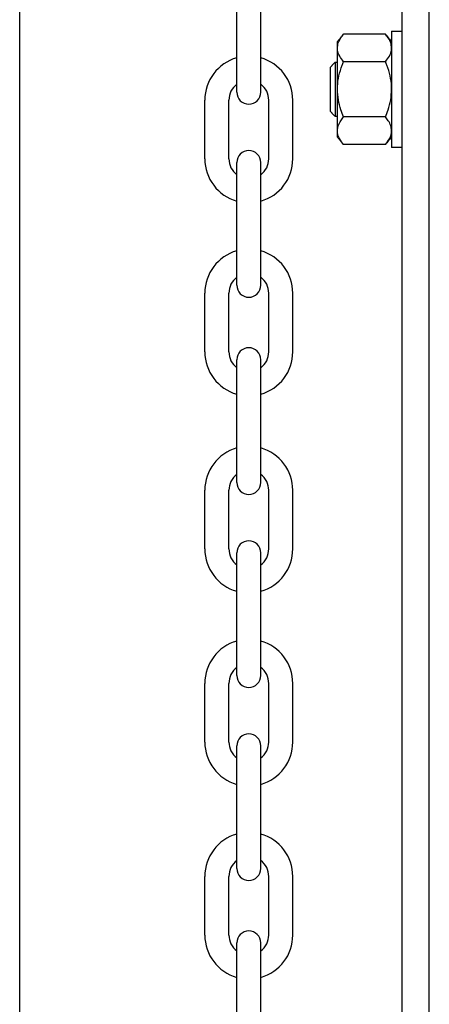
# Model space of a CAD drawing. Header units: inches. Extents: x 170 to 312, y 215 to 248.
# Tile 129 of 256: x 201.496 to 201.624, y 223.576 to 223.883. Entities that reach past the tile are written whole.
import ezdxf

# ---------------------------------------------------------------- set-up
doc = ezdxf.new("R2010")
doc.units = ezdxf.units.IN
doc.header["$LTSCALE"] = 0.25
doc.header["$MEASUREMENT"] = 0
doc.layers.add('MOTOR LH', color=7, linetype='Continuous')

msp = doc.modelspace()

# ---------------------------------------------------------------- linework, layer by layer
at = {"layer": 'MOTOR LH'}
for p, q in [((201.4960587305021, 220.4169811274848), (201.4960587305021, 224.6116862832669)), ((201.6154202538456, 220.6835661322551), (201.6154202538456, 224.6108812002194)), ((201.6239460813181, 220.6942234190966), (201.6239460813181, 224.6108812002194)), ((201.5638398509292, 223.8605165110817), (201.5638398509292, 223.8987936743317)), ((201.5713487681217, 223.8605165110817), (201.5713487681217, 223.8987936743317)), ((201.6121804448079, 223.8795226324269), (201.6121804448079, 223.8433047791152)), ((201.6102621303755, 223.8786420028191), (201.5971835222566, 223.8786420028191)), ((201.5952652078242, 223.8464934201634), (201.5952652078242, 223.8763339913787)), ((201.5930826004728, 223.8544498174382), (201.5930826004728, 223.8683775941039)), ((201.5946445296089, 223.8528879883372), (201.5946445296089, 223.8699394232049)), ((201.6102621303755, 223.8700277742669), (201.5971835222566, 223.8700277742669)), ((201.5538584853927, 223.8397296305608), (201.5538584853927, 223.8580440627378)), ((201.5613674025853, 223.8397296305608), (201.5613674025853, 223.8580440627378)), ((201.5738212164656, 223.8397296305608), (201.5738212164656, 223.8580440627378)), ((201.5813301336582, 223.8397296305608), (201.5813301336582, 223.8580440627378)), ((201.6102621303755, 223.8527996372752), (201.5971835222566, 223.8527996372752)), ((201.6102621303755, 223.844185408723), (201.5971835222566, 223.844185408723)), ((201.5638398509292, 223.8002620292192), (201.5638398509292, 223.8385391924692)), ((201.5713487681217, 223.8002620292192), (201.5713487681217, 223.8385391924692)), ((201.5538584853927, 223.7794751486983), (201.5538584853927, 223.7977895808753)), ((201.5613674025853, 223.7794751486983), (201.5613674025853, 223.7977895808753)), ((201.5738212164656, 223.7794751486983), (201.5738212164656, 223.7977895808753)), ((201.5813301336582, 223.7794751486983), (201.5813301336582, 223.7977895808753)), ((201.5638398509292, 223.7387255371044), (201.5638398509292, 223.7770027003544)), ((201.5713487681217, 223.7387255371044), (201.5713487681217, 223.7770027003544)), ((201.5538584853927, 223.7179386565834), (201.5538584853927, 223.7362530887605)), ((201.5613674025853, 223.7179386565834), (201.5613674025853, 223.7362530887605)), ((201.5738212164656, 223.7179386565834), (201.5738212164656, 223.7362530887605)), ((201.5813301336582, 223.7179386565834), (201.5813301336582, 223.7362530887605)), ((201.5638398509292, 223.6784710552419), (201.5638398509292, 223.7167482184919)), ((201.5713487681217, 223.6784710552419), (201.5713487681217, 223.7167482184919)), ((201.5538584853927, 223.657684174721), (201.5538584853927, 223.675998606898)), ((201.5613674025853, 223.657684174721), (201.5613674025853, 223.675998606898)), ((201.5738212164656, 223.657684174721), (201.5738212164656, 223.675998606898)), ((201.5813301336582, 223.657684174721), (201.5813301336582, 223.675998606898)), ((201.5638398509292, 223.6182165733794), (201.5638398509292, 223.6564937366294)), ((201.5713487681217, 223.6182165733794), (201.5713487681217, 223.6564937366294)), ((201.5538584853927, 223.5974296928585), (201.5538584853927, 223.6157441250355)), ((201.5613674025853, 223.5974296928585), (201.5613674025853, 223.6157441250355)), ((201.5738212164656, 223.5974296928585), (201.5738212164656, 223.6157441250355)), ((201.5813301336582, 223.5974296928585), (201.5813301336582, 223.6157441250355)), ((201.5638398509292, 223.5566800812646), (201.5638398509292, 223.5949572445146)), ((201.5713487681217, 223.5566800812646), (201.5713487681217, 223.5949572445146))]:
    msp.add_line(p, q, dxfattribs=at)
for centre, radius, start, end in [((201.5675943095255, 223.8580440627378), 0.01373582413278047, 105.8627163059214, 180), ((201.5675943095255, 223.8580440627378), 0.01373582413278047, 7.016709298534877e-15, 74.13728369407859), ((201.5675943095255, 223.8580440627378), 0.006226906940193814, 127.0808355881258, 180), ((201.5675943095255, 223.8580440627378), 0.006226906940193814, 7.016709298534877e-15, 52.91916441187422), ((201.5675943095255, 223.8605165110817), 0.003754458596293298, 180, 7.016709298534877e-15), ((201.5675943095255, 223.8397296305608), 0.01373582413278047, 180, 254.1372836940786), ((201.5675943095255, 223.8397296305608), 0.006226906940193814, 180, 232.9191644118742), ((201.5675943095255, 223.8385391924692), 0.003754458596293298, 7.016709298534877e-15, 180), ((201.5675943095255, 223.8397296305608), 0.01373582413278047, 285.8627163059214, 7.016709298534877e-15), ((201.5675943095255, 223.8397296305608), 0.006226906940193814, 307.0808355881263, 7.016709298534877e-15), ((201.5675943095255, 223.7977895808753), 0.01373582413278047, 105.8627163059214, 180), ((201.5675943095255, 223.7977895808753), 0.01373582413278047, 7.016709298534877e-15, 74.13728369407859), ((201.5675943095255, 223.7977895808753), 0.006226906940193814, 127.0808355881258, 180), ((201.5675943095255, 223.7977895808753), 0.006226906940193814, 7.016709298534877e-15, 52.91916441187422), ((201.5675943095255, 223.8002620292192), 0.003754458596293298, 180, 7.016709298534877e-15), ((201.5675943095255, 223.7794751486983), 0.01373582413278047, 180, 254.1372836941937), ((201.5675943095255, 223.7794751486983), 0.006226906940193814, 180, 232.91916441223), ((201.5675943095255, 223.7770027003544), 0.003754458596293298, 7.016709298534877e-15, 180), ((201.5675943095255, 223.7794751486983), 0.01373582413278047, 285.862716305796, 7.016709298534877e-15), ((201.5675943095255, 223.7794751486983), 0.006226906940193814, 307.0808355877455, 7.016709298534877e-15), ((201.5675943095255, 223.7362530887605), 0.01373582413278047, 105.8627163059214, 180), ((201.5675943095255, 223.7362530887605), 0.01373582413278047, 7.016709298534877e-15, 74.13728369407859), ((201.5675943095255, 223.7362530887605), 0.006226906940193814, 127.0808355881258, 180), ((201.5675943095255, 223.7362530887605), 0.006226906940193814, 7.016709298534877e-15, 52.91916441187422), ((201.5675943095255, 223.7387255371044), 0.003754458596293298, 180, 7.016709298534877e-15), ((201.5675943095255, 223.7167482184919), 0.003754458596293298, 7.016709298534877e-15, 180), ((201.5675943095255, 223.7179386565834), 0.01373582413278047, 180, 254.1372836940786), ((201.5675943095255, 223.7179386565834), 0.006226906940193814, 180, 232.9191644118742), ((201.5675943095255, 223.7179386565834), 0.01373582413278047, 285.8627163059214, 7.016709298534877e-15), ((201.5675943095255, 223.7179386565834), 0.006226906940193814, 307.0808355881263, 7.016709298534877e-15), ((201.5675943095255, 223.675998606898), 0.01373582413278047, 105.8627163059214, 180), ((201.5675943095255, 223.675998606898), 0.01373582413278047, 7.016709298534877e-15, 74.13728369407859), ((201.5675943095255, 223.675998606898), 0.006226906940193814, 127.0808355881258, 180), ((201.5675943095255, 223.675998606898), 0.006226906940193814, 7.016709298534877e-15, 52.91916441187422), ((201.5675943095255, 223.6784710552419), 0.003754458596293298, 180, 7.016709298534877e-15), ((201.5675943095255, 223.6564937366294), 0.003754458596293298, 7.016709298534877e-15, 180), ((201.5675943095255, 223.657684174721), 0.01373582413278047, 180, 254.1372836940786), ((201.5675943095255, 223.657684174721), 0.006226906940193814, 180, 232.9191644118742), ((201.5675943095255, 223.657684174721), 0.01373582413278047, 285.8627163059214, 7.016709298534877e-15), ((201.5675943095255, 223.657684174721), 0.006226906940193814, 307.0808355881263, 7.016709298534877e-15), ((201.5675943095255, 223.6157441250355), 0.01373582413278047, 105.8627163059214, 180), ((201.5675943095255, 223.6157441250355), 0.01373582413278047, 7.016709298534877e-15, 74.13728369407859), ((201.5675943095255, 223.6157441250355), 0.006226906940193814, 127.0808355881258, 180), ((201.5675943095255, 223.6157441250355), 0.006226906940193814, 7.016709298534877e-15, 52.91916441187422), ((201.5675943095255, 223.6182165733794), 0.003754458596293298, 180, 7.016709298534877e-15), ((201.5675943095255, 223.5974296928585), 0.01373582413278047, 180, 254.1372836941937), ((201.5675943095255, 223.5974296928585), 0.006226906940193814, 180, 232.91916441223), ((201.5675943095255, 223.5949572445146), 0.003754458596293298, 7.016709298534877e-15, 180), ((201.5675943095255, 223.5974296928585), 0.01373582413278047, 285.862716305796, 7.016709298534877e-15), ((201.5675943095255, 223.5974296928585), 0.006226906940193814, 307.0808355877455, 7.016709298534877e-15)]:
    msp.add_arc(centre, radius, start, end, dxfattribs=at)
for points in [[(201.6121804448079, 223.8795226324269), (201.6154202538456, 223.8795226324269)], [(201.5952652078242, 223.8763339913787), (201.5971835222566, 223.8786420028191)], [(201.6102621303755, 223.8786420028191), (201.6121804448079, 223.8763339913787)], [(201.5930826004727, 223.8683775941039), (201.5946445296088, 223.8699394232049)], [(201.5946445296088, 223.8699394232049), (201.5952652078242, 223.8699394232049)], [(201.5946445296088, 223.8528879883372), (201.5930826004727, 223.8544498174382)], [(201.5952652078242, 223.8528879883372), (201.5946445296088, 223.8528879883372)], [(201.5971835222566, 223.844185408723), (201.5952652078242, 223.8464934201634)], [(201.6121804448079, 223.8464934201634), (201.6102621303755, 223.844185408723)], [(201.6154202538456, 223.8433047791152), (201.6121804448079, 223.8433047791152)]]:
    msp.add_open_spline(points, degree=1, dxfattribs=at)
for points, knots in [([(201.5952652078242, 223.874334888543), (201.5953202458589, 223.8748585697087), (201.5954317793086, 223.8759197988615), (201.596185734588, 223.8773605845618), (201.5968794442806, 223.8782514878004), (201.5971835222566, 223.8786420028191)], [0, 0, 0, 0, 0.3536607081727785, 0.7166861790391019, 1, 1, 1, 1]), ([(201.6121804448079, 223.874334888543), (201.6121254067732, 223.8748585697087), (201.6120138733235, 223.8759197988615), (201.6112599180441, 223.8773605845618), (201.6105662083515, 223.8782514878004), (201.6102621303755, 223.8786420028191)], [0, 0, 0, 0, 0.3536607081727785, 0.7166861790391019, 1, 1, 1, 1]), ([(201.5971835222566, 223.8700277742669), (201.596740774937, 223.8706112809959), (201.5958449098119, 223.8717919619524), (201.5953145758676, 223.8732616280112), (201.5952752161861, 223.8741173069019), (201.5952652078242, 223.874334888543)], [0, 0, 0, 0, 0.4215149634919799, 0.8529030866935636, 1, 1, 1, 1]), ([(201.6102621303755, 223.8700277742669), (201.6107048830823, 223.8706112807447), (201.6116007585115, 223.8717919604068), (201.6121310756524, 223.8732616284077), (201.6121704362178, 223.8741173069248), (201.6121804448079, 223.874334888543)], [0, 0, 0, 0, 0.4215152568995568, 0.8529031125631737, 1, 1, 1, 1]), ([(201.5952652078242, 223.8614135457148), (201.5952691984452, 223.8616906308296), (201.5952893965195, 223.8630930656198), (201.5956647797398, 223.8656398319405), (201.5964512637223, 223.8682122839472), (201.5970335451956, 223.8696559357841), (201.5971835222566, 223.8700277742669)], [0, 0, 0, 0, 0.09363929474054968, 0.4739446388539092, 0.864504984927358, 0.9999999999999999, 0.9999999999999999, 0.9999999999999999, 0.9999999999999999]), ([(201.6121804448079, 223.8614135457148), (201.6121764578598, 223.8616906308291), (201.6121562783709, 223.8630930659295), (201.611780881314, 223.8656398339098), (201.6109943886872, 223.8682122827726), (201.6104121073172, 223.8696559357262), (201.6102621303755, 223.8700277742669)], [0, 0, 0, 0, 0.0936392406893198, 0.4739444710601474, 0.8645050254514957, 1, 1, 1, 1]), ([(201.5971835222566, 223.8527996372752), (201.5968987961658, 223.8535282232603), (201.5962228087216, 223.8552580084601), (201.5954461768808, 223.858133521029), (201.5953260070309, 223.8603115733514), (201.5952652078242, 223.8614135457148)], [0, 0, 0, 0, 0.2644523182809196, 0.6278541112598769, 1, 1, 1, 1]), ([(201.6102621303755, 223.8527996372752), (201.6105468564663, 223.8535282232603), (201.6112228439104, 223.8552580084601), (201.6119994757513, 223.858133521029), (201.6121196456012, 223.8603115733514), (201.6121804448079, 223.8614135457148)], [0, 0, 0, 0, 0.2644523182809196, 0.6278541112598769, 1, 1, 1, 1]), ([(201.5952652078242, 223.8484925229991), (201.5953202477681, 223.8490160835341), (201.5954317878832, 223.8500770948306), (201.5961857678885, 223.8515178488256), (201.5968794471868, 223.8524090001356), (201.5971835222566, 223.8527996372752)], [0, 0, 0, 0, 0.353643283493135, 0.7166688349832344, 1, 1, 1, 1]), ([(201.6121804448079, 223.8484925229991), (201.6121254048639, 223.8490160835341), (201.6120138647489, 223.8500770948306), (201.6112598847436, 223.8515178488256), (201.6105662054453, 223.8524090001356), (201.6102621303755, 223.8527996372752)], [0, 0, 0, 0, 0.353643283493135, 0.7166688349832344, 1, 1, 1, 1]), ([(201.5971835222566, 223.844185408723), (201.5967407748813, 223.8447689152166), (201.5958449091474, 223.8459495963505), (201.5953145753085, 223.847419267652), (201.5952752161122, 223.8482749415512), (201.5952652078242, 223.8484925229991)], [0, 0, 0, 0, 0.4215142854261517, 0.8529021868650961, 1, 1, 1, 1]), ([(201.6102621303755, 223.844185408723), (201.610704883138, 223.8447689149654), (201.611600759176, 223.8459495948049), (201.6121310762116, 223.8474192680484), (201.6121704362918, 223.8482749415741), (201.6121804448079, 223.8484925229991)], [0, 0, 0, 0, 0.4215145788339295, 0.8529022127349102, 0.9999999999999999, 0.9999999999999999, 0.9999999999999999, 0.9999999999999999])]:
    msp.add_open_spline(points, degree=3, knots=knots, dxfattribs=at)

doc.saveas('drawing.dxf')
